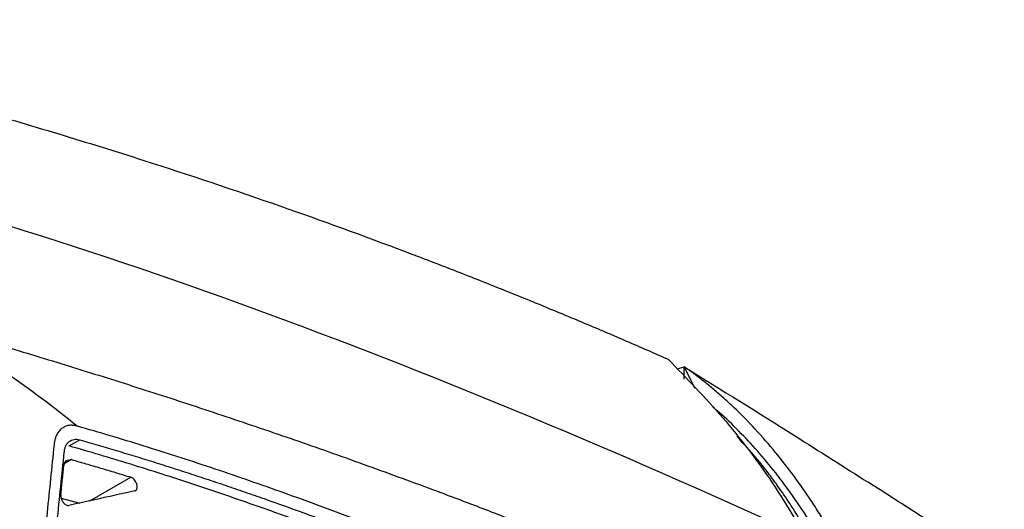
# Model space of a CAD drawing. Header units: millimetres. Extents: x 156922 to 157823, y 112322 to 113312.
# Tile 44 of 123: x 157712 to 157777, y 112597 to 112630. Entities that reach past the tile are written whole.
import ezdxf

# ---------------------------------------------------------------- set-up
doc = ezdxf.new("R2010")
doc.units = ezdxf.units.MM

msp = doc.modelspace()

# ---------------------------------------------------------------- linework, layer by layer
at = {"color": 7, "linetype": 'Continuous', "lineweight": 25}
for p, q in [((157755.693, 112606.372), (157756.171, 112606.505)), ((157756.905, 112605.072), (157756.171, 112606.505)), ((157756.171, 112605.688), (157756.171, 112606.505)), ((157715.278, 112601.244), (157715.985, 112601.653)), ((157715.439, 112600.338), (157714.954, 112600.058)), ((157715.439, 112600.338), (157715.063, 112600.255)), ((157716.656, 112597.599), (157719.376, 112599.17)), ((157714.754, 112597.771), (157715.987, 112597.452))]:
    msp.add_line(p, q, dxfattribs=at)
for points, knots in [([(157685.807, 112629.576), (157686.344, 112629.455), (157687.437, 112629.21), (157689.101, 112628.825), (157690.82, 112628.419), (157692.595, 112627.99), (157695.106, 112627.37), (157698.572, 112626.486), (157703.374, 112625.21), (157708.792, 112623.704), (157714.545, 112622.013), (157721.363, 112619.894), (157729.034, 112617.329), (157735.853, 112614.85), (157740.657, 112613.007), (157743.664, 112611.822), (157746.61, 112610.629), (157749.495, 112609.429), (157752.318, 112608.227), (157754.181, 112607.41), (157755.102, 112607.006)], [0, 0, 0, 0, 0.023316, 0.047472, 0.072469, 0.098308, 0.124992, 0.182222, 0.249982, 0.334822, 0.418134, 0.499916, 0.630338, 0.749929, 0.793915, 0.836981, 0.879125, 0.920344, 0.960636, 1, 1, 1, 1]), ([(157705.576, 112609.447), (157706.313, 112609.234), (157707.789, 112608.807), (157710.005, 112608.153), (157712.227, 112607.488), (157714.457, 112606.809), (157716.693, 112606.116), (157718.936, 112605.41), (157721.186, 112604.69), (157723.443, 112603.954), (157725.707, 112603.204), (157727.978, 112602.438), (157730.257, 112601.656), (157732.542, 112600.856), (157734.835, 112600.04), (157737.135, 112599.206), (157739.659, 112598.274), (157742.413, 112597.235), (157745.4, 112596.081), (157748.409, 112594.889), (157751.441, 112593.659), (157754.496, 112592.389), (157757.573, 112591.078), (157760.672, 112589.724), (157763.794, 112588.327), (157766.938, 112586.884), (157770.105, 112585.396), (157772.221, 112584.371), (157773.284, 112583.856)], [0, 0, 0, 0, 0.031873, 0.063902, 0.096089, 0.128432, 0.160933, 0.193591, 0.226407, 0.25938, 0.292512, 0.325802, 0.35925, 0.392857, 0.426623, 0.460547, 0.494631, 0.538499, 0.582781, 0.627478, 0.672588, 0.718114, 0.764055, 0.810412, 0.857185, 0.904374, 0.951979, 1, 1, 1, 1]), ([(157755.102, 112607.006), (157756.333, 112605.737), (157758.804, 112603.192), (157761.873, 112599.166), (157763.56, 112596.351), (157764.304, 112595.11)], [0, 0, 0, 0, 0.35695, 0.716499, 1, 1, 1, 1]), ([(157766.71, 112594.026), (157766.625, 112594.189), (157766.454, 112594.513), (157766.191, 112594.994), (157765.922, 112595.471), (157765.647, 112595.943), (157765.367, 112596.41), (157765.081, 112596.872), (157764.789, 112597.329), (157764.217, 112598.199), (157763.335, 112599.448), (157762.076, 112601.042), (157760.737, 112602.554), (157759.589, 112603.701), (157758.694, 112604.518), (157758.074, 112605.052), (157757.447, 112605.562), (157756.814, 112606.049), (157756.385, 112606.353), (157756.171, 112606.505)], [0, 0, 0, 0, 0.032507, 0.064954, 0.097349, 0.1297, 0.162017, 0.194307, 0.226581, 0.258847, 0.38018, 0.500647, 0.625102, 0.747592, 0.798822, 0.849627, 0.900058, 0.950165, 1, 1, 1, 1]), ([(157756.171, 112606.505), (157758.634, 112604.978), (157762.736, 112602.436), (157766.778, 112599.859), (157768.393, 112598.83)], [0, 0, 0, 0, 0.600471, 1, 1, 1, 1]), ([(157765.445, 112594.607), (157765.293, 112594.889), (157764.802, 112595.805), (157763.99, 112597.054), (157763.067, 112598.381), (157762.144, 112599.599), (157761.068, 112600.897), (157759.812, 112602.235), (157758.81, 112603.215), (157758.205, 112603.713), (157758.06, 112603.833)], [0, 0, 0, 0, 0.079199, 0.256987, 0.370331, 0.482935, 0.640576, 0.795674, 0.950981, 1, 1, 1, 1]), ([(157715.823, 112602.561), (157715.782, 112602.572), (157715.701, 112602.593), (157715.583, 112602.612), (157715.468, 112602.622), (157715.356, 112602.621), (157715.194, 112602.603), (157714.992, 112602.544), (157714.769, 112602.408), (157714.58, 112602.216), (157714.447, 112601.996), (157714.359, 112601.772), (157714.302, 112601.56), (157714.282, 112601.403), (157714.271, 112601.325)], [0, 0, 0, 0, 0.050762, 0.101042, 0.151027, 0.200904, 0.250864, 0.374622, 0.500033, 0.625296, 0.749204, 0.832326, 0.915633, 1, 1, 1, 1]), ([(157770.5, 112580.455), (157769.792, 112580.796), (157768.392, 112581.471), (157766.317, 112582.462), (157764.291, 112583.423), (157762.313, 112584.354), (157760.384, 112585.254), (157758.503, 112586.123), (157754.906, 112587.77), (157749.711, 112590.088), (157742.809, 112593.026), (157736.046, 112595.737), (157730.741, 112597.714), (157726.994, 112599.031), (157724.704, 112599.81), (157722.443, 112600.552), (157720.21, 112601.259), (157718.006, 112601.931), (157716.548, 112602.352), (157715.823, 112602.561)], [0, 0, 0, 0, 0.038454, 0.07604, 0.112759, 0.148611, 0.183598, 0.217718, 0.250973, 0.379458, 0.500899, 0.62817, 0.750288, 0.792985, 0.835246, 0.877074, 0.918473, 0.959447, 1, 1, 1, 1]), ([(157714.951, 112600.828), (157714.956, 112600.868), (157714.966, 112600.947), (157714.991, 112601.057), (157715.022, 112601.16), (157715.06, 112601.254), (157715.106, 112601.339), (157715.159, 112601.416), (157715.219, 112601.485), (157715.307, 112601.565), (157715.431, 112601.641), (157715.599, 112601.69), (157715.784, 112601.698), (157715.918, 112601.668), (157715.985, 112601.653)], [0, 0, 0, 0, 0.064143, 0.127109, 0.189241, 0.250898, 0.312446, 0.374255, 0.436688, 0.500099, 0.625941, 0.749265, 0.872988, 1, 1, 1, 1]), ([(157715.985, 112601.653), (157716.391, 112601.536), (157717.204, 112601.303), (157718.43, 112600.94), (157719.665, 112600.566), (157720.908, 112600.181), (157722.161, 112599.784), (157723.422, 112599.376), (157724.693, 112598.956), (157725.972, 112598.525), (157727.261, 112598.083), (157730.187, 112597.06), (157734.843, 112595.348), (157741.151, 112592.859), (157747.575, 112590.17), (157752.858, 112587.851), (157757.116, 112585.926), (157760.276, 112584.473), (157763.552, 112582.945), (157765.775, 112581.889), (157766.905, 112581.353)], [0, 0, 0, 0, 0.024345, 0.048833, 0.073465, 0.098242, 0.123165, 0.148234, 0.17345, 0.198813, 0.224325, 0.249986, 0.372451, 0.49964, 0.621479, 0.749549, 0.808856, 0.870366, 0.93408, 1, 1, 1, 1]), ([(157764.649, 112594.958), (157764.516, 112595.206), (157764.09, 112596.001), (157763.363, 112597.154), (157762.57, 112598.334), (157761.897, 112599.258), (157760.99, 112600.454), (157760.212, 112601.294), (157759.662, 112601.888)], [0, 0, 0, 0, 0.097292, 0.311705, 0.473381, 0.592979, 0.712069, 1, 1, 1, 1]), ([(157714.271, 112601.325), (157714.194, 112600.575), (157714.039, 112599.081), (157713.815, 112596.838), (157713.6, 112594.603), (157713.393, 112592.373), (157713.194, 112590.151), (157713.003, 112587.935), (157712.821, 112585.726), (157712.647, 112583.524), (157712.481, 112581.328), (157712.323, 112579.139), (157712.173, 112576.957), (157712.032, 112574.781), (157711.899, 112572.612), (157711.774, 112570.45), (157711.657, 112568.294), (157711.548, 112566.144), (157711.447, 112564.002), (157711.386, 112562.573), (157711.356, 112561.861)], [0, 0, 0, 0, 0.058034, 0.115773, 0.173215, 0.230364, 0.287218, 0.34378, 0.400049, 0.456028, 0.511716, 0.567115, 0.622225, 0.677048, 0.731585, 0.785835, 0.839801, 0.893483, 0.946883, 1, 1, 1, 1]), ([(157766.198, 112580.944), (157765.548, 112581.254), (157764.259, 112581.867), (157762.345, 112582.768), (157760.469, 112583.645), (157758.63, 112584.496), (157756.83, 112585.323), (157755.067, 112586.125), (157751.714, 112587.635), (157746.87, 112589.76), (157740.446, 112592.45), (157734.138, 112594.939), (157729.194, 112596.757), (157725.699, 112597.972), (157723.566, 112598.69), (157721.458, 112599.377), (157719.375, 112600.032), (157717.317, 112600.657), (157715.955, 112601.049), (157715.278, 112601.244)], [0, 0, 0, 0, 0.037932, 0.075144, 0.111637, 0.147409, 0.182463, 0.216798, 0.250415, 0.378476, 0.500318, 0.62751, 0.749988, 0.792677, 0.834954, 0.876821, 0.918282, 0.959341, 1, 1, 1, 1]), ([(157712.165, 112563.977), (157712.197, 112564.659), (157712.26, 112566.027), (157712.365, 112568.078), (157712.476, 112570.134), (157712.594, 112572.195), (157712.72, 112574.261), (157712.853, 112576.332), (157712.994, 112578.408), (157713.142, 112580.489), (157713.357, 112583.385), (157713.654, 112587.105), (157714.051, 112591.651), (157714.48, 112596.234), (157714.793, 112599.291), (157714.951, 112600.828)], [0, 0, 0, 0, 0.054552, 0.109354, 0.164404, 0.219706, 0.275258, 0.331062, 0.38712, 0.443431, 0.499997, 0.622741, 0.746985, 0.872735, 1, 1, 1, 1]), ([(157715.44, 112600.337), (157715.758, 112600.246), (157716.4, 112600.062), (157717.374, 112599.776), (157718.368, 112599.478), (157719.038, 112599.273), (157719.376, 112599.17)], [0, 0, 0, 0, 0.242803, 0.490401, 0.742798, 1, 1, 1, 1]), ([(157714.725, 112597.997), (157714.758, 112598.317), (157714.823, 112598.96), (157714.89, 112599.602), (157714.923, 112599.923)], [0, 0, 0, 0, 0.498722, 1, 1, 1, 1]), ([(157715.063, 112600.255), (157715.05, 112600.242), (157715.024, 112600.215), (157714.992, 112600.167), (157714.966, 112600.114), (157714.946, 112600.056), (157714.932, 112599.993), (157714.926, 112599.947), (157714.923, 112599.923)], [0, 0, 0, 0, 0.175939, 0.346625, 0.510645, 0.6702, 0.831436, 1, 1, 1, 1]), ([(157719.64, 112598.258), (157719.653, 112598.262), (157719.681, 112598.27), (157719.718, 112598.296), (157719.751, 112598.333), (157719.777, 112598.385), (157719.794, 112598.45), (157719.798, 112598.526), (157719.791, 112598.61), (157719.767, 112598.712), (157719.722, 112598.828), (157719.647, 112598.955), (157719.556, 112599.061), (157719.46, 112599.136), (157719.402, 112599.159), (157719.376, 112599.17)], [0, 0, 0, 0, 0.050545, 0.10552, 0.164764, 0.227855, 0.294076, 0.362424, 0.431677, 0.500512, 0.602175, 0.699944, 0.814728, 0.914924, 1, 1, 1, 1]), ([(157805.353, 112573.864), (157804.233, 112574.672), (157801.934, 112576.33), (157798.593, 112578.693), (157795.498, 112580.856), (157792.79, 112582.725), (157790.295, 112584.43), (157787.976, 112586.002), (157785.79, 112587.474), (157783.682, 112588.885), (157781.369, 112590.422), (157778.693, 112592.187), (157775.518, 112594.26), (157772.036, 112596.513), (157769.598, 112598.07), (157768.397, 112598.836)], [0, 0, 0, 0, 0.094428, 0.193833, 0.280053, 0.353021, 0.420682, 0.487003, 0.542823, 0.597727, 0.655998, 0.7266, 0.810009, 0.906455, 1, 1, 1, 1]), ([(157714.725, 112597.997), (157714.724, 112597.982), (157714.721, 112597.94), (157714.728, 112597.844), (157714.77, 112597.684), (157714.862, 112597.52), (157714.972, 112597.397), (157715.07, 112597.324), (157715.169, 112597.283), (157715.226, 112597.288), (157715.253, 112597.29)], [0, 0, 0, 0, 0.047466, 0.139723, 0.287856, 0.498659, 0.618735, 0.746837, 0.8762, 1, 1, 1, 1])]:
    msp.add_open_spline(points, degree=3, knots=knots, dxfattribs=at)
for points in [[(157765.629, 112594.525), (157753.998, 112599.872), (157730.854, 112609.759), (157707.571, 112617.252), (157695.875, 112620.208)], [(157705.576, 112609.447), (157709.25, 112607.459), (157712.702, 112605.14), (157715.823, 112602.561)], [(157719.64, 112598.258), (157718.179, 112597.936), (157716.717, 112597.613), (157715.254, 112597.29)]]:
    msp.add_open_spline(points, degree=3, dxfattribs=at)

doc.saveas('drawing.dxf')
